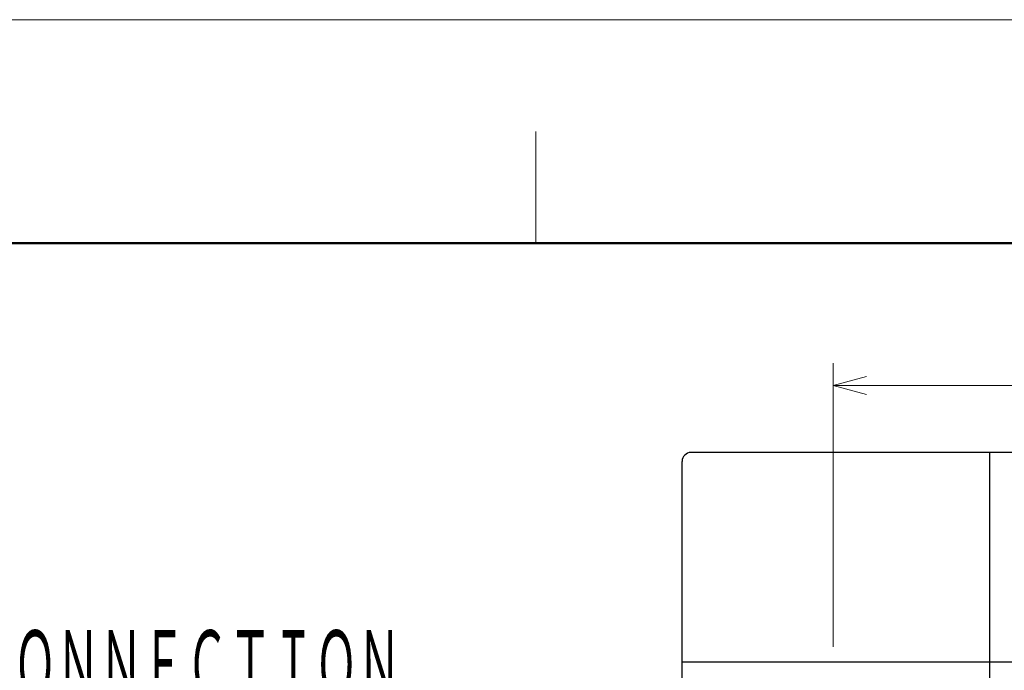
# Model space of a CAD drawing. Header units: millimetres. Extents: x 0 to 840, y 0 to 594.
# Tile 102 of 148: x 274 to 362, y 536 to 594. Entities that reach past the tile are written whole.
import ezdxf

# ---------------------------------------------------------------- set-up
doc = ezdxf.new("R2010")
doc.units = ezdxf.units.MM
doc.header["$LTSCALE"] = 0.36378
doc.linetypes.add('CENTER', pattern=[50.8, 31.75, -6.35, 6.35, -6.35])
doc.layers.add('NoLayerName_001', color=7, linetype='Continuous')
doc.layers.add('NoLayerName_003', color=7, linetype='Continuous')
doc.styles.get("Standard").update_dxf_attribs({"font": 'txt', "bigfont": 'extfont2'})
doc.dimstyles.get("Standard").update_dxf_attribs({"dimtxt": 2.5, "dimasz": 2.5, "dimexe": 1, "dimexo": 1, "dimtad": 1, "dimdec": 3, "dimzin": 0, "dimdsep": 46, "dimtxsty": 'Standard', "dimcen": 2.5, "dimadec": 3, "dimazin": 0, "dimtfac": 0.75, "dimtdec": 3, "dimtmove": 0, "dimatfit": 3, "dimfxl": 1, "dimarcsym": 0})

# ---------------------------------------------------------------- blocks, each defined once
blk = doc.blocks.new('DIM_0002')
at = {"color": 3, "linetype": 'Continuous', "lineweight": 13}
blk.add_arc((51.634, 49.634), 49.634, 180, 90, dxfattribs=at)
blk = doc.blocks.new('_OPEN30')
at = {"color": 0, "linetype": 'ByBlock', "lineweight": -2}
for p, q in [((-1, 0.267949), (0, 0)), ((0, 0), (-1, -0.267949)), ((0, 0), (-1, 0))]:
    blk.add_line(p, q, dxfattribs=at)
blk = doc.blocks.new('*D67')
at = {"layer": 'Defpoints', "color": 0}
for p in [(489.197, 561.266), (489.197, 555.262), (346.597, 535.877)]:
    blk.add_point(p, dxfattribs=at)
at = {"layer": 'NoLayerName_001', "color": 0, "linetype": 'Continuous', "lineweight": 13}
for p, q in [((346.597, 537.877), (346.597, 563.266)), ((489.197, 557.262), (489.197, 563.266)), ((349.597, 561.266), (486.197, 561.266))]:
    blk.add_line(p, q, dxfattribs=at)
at = {"layer": 'NoLayerName_001', "color": 0, "lineweight": 13, "xscale": 3, "yscale": 3, "zscale": 3, "rotation": 180}
blk.add_blockref('_OPEN30', (346.597, 561.266), dxfattribs=at)
at = {"layer": 'NoLayerName_001', "color": 0, "lineweight": 13, "xscale": 3, "yscale": 3, "zscale": 3}
blk.add_blockref('_OPEN30', (489.197, 561.266), dxfattribs=at)
at = {"layer": 'NoLayerName_001', "color": 0, "lineweight": 13, "insert": (417.897, 566.766), "char_height": 7, "attachment_point": 5}
blk.add_mtext('\\W0.8000;１４３', dxfattribs=at)

msp = doc.modelspace()

# ---------------------------------------------------------------- linework, layer by layer
at = {"layer": 'NoLayerName_001', "color": 7, "linetype": 'Continuous', "lineweight": 13}
msp.add_line((0, 594), (840, 594), dxfattribs=at)
at = {"layer": 'NoLayerName_001', "color": 2, "linetype": 'Continuous', "lineweight": 13}
msp.add_line((320, 584), (320, 574), dxfattribs=at)
at = {"layer": 'NoLayerName_001', "color": 7, "linetype": 'Continuous', "lineweight": 50}
msp.add_line((50, 574), (820, 574), dxfattribs=at)
at = {"layer": 'NoLayerName_001', "color": 7, "linetype": 'Continuous', "lineweight": 25}
for p, q in [((489.1971, 555.2623), (333.8971, 555.2623)), ((360.5971, 555.2623), (360.5971, 435.2623)), ((333.0971, 436.0623), (333.0971, 554.4623)), ((333.0971, 536.5123), (478.6971, 536.5123))]:
    msp.add_line(p, q, dxfattribs=at)
msp.add_arc((333.8971, 554.4623), 0.8, 90, 180, dxfattribs=at)
at = {"layer": 'NoLayerName_003', "color": 2, "linetype": 'CENTER', "lineweight": 13}
msp.add_line((346.5971, 522.7623), (346.5971, 535.8771), dxfattribs=at)

# ---------------------------------------------------------------- block references
at = {"layer": 'NoLayerName_001', "color": 3, "linetype": 'Continuous', "lineweight": 13}
msp.add_blockref('DIM_0002', (351.5632, 445.6284), dxfattribs=at)

# ---------------------------------------------------------------- texts
at = {"layer": 'NoLayerName_001', "color": 3, "lineweight": 13, "insert": (211.686, 532.5208), "char_height": 7, "attachment_point": 7}
msp.add_mtext('\\A1;\\W0.5000;\\LＭＯＴＯＲ\u3000ＴＥＲＭＩＮＡＬ\u3000ＣＯＮＮＥＣＴＩＯＮ\\l', dxfattribs=at)

# ---------------------------------------------------------------- dimensions: what is measured, and where the dimension line sits
at = {"layer": 'NoLayerName_001', "color": 3, "linetype": 'Continuous', "lineweight": 13}
dim = msp.add_linear_dim(base=(489.1971, 561.2661), p1=(346.5971, 535.8771), p2=(489.1971, 555.2623), text='\\W0.8000;１４３', dimstyle='Standard', override={"dimtxt": 7, "dimasz": 3, "dimexe": 2, "dimexo": 2, "dimgap": 2, "dimzin": 8, "dimblk": 'OPEN30', "dimclrd": 0, "dimclre": 0, "dimclrt": 0, "dimtp": 0, "dimtm": 0, "dimlwd": 13, "dimlwe": 13}, dxfattribs=at)
dim.commit()
dim.dimension.update_dxf_attribs({"geometry": '*D67', "text_midpoint": (417.8971, 561.2661), "dimtype": 160})

doc.saveas('drawing.dxf')
